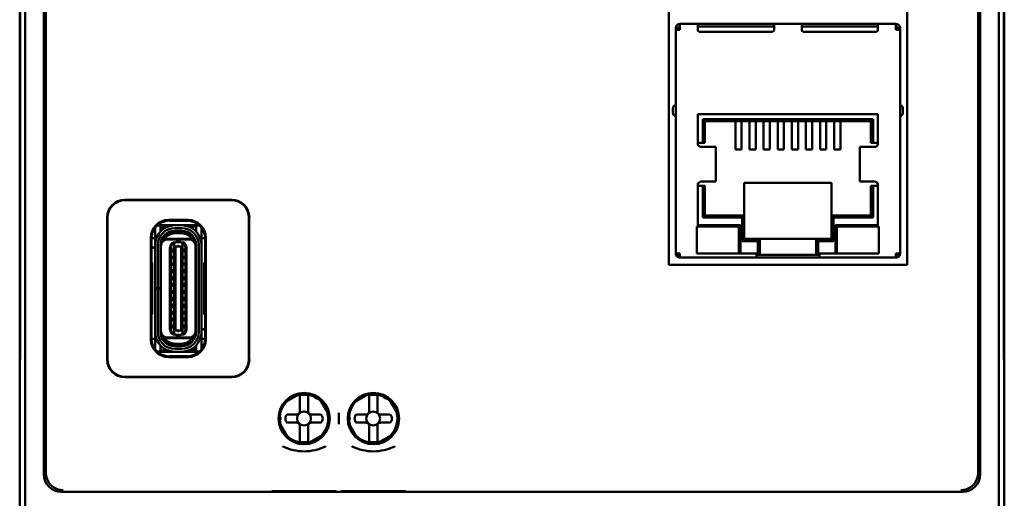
# Model space of a CAD drawing. Header units: inches. Extents: x 1 to 24, y 0.4 to 18.8.
# Tile 4 of 17: x 9.3 to 12.1, y 8.3 to 9.6. Entities that reach past the tile are written whole.
import ezdxf

# ---------------------------------------------------------------- set-up
doc = ezdxf.new("R2010")
doc.units = ezdxf.units.IN
doc.header["$LTSCALE"] = 0.8
doc.header["$MEASUREMENT"] = 0
doc.layers.add('Visible (ANSI)', color=7, linetype='Continuous', lineweight=50)

msp = doc.modelspace()

# ---------------------------------------------------------------- linework, layer by layer
at = {"layer": 'Visible (ANSI)'}
for p, q in [((9.3605, 7.8444), (9.3605, 11.2128)), ((12.1289, 11.2128), (12.1289, 7.8444)), ((9.4134, 10.7071), (9.4134, 8.3501)), ((12.076, 8.3501), (12.076, 10.7071)), ((9.4189, 8.4296), (9.4189, 10.4901)), ((12.0704, 10.4901), (12.0704, 8.4296)), ((9.3447, 10.4036), (9.3447, 8.6536)), ((12.1447, 8.6536), (12.1447, 10.4036)), ((9.3455, 8.7045), (9.3455, 10.3527)), ((9.3456, 10.3548), (9.3456, 8.7024)), ((11.1909, 8.9462), (11.1909, 10.3408)), ((11.8687, 10.3408), (11.8687, 8.9462)), ((12.1437, 8.7024), (12.1437, 10.3548)), ((12.1438, 10.3527), (12.1438, 8.7045)), ((11.2104, 9.6148), (11.2104, 9.62)), ((11.2182, 9.62), (11.2104, 9.62)), ((11.2222, 9.6148), (11.2104, 9.6148)), ((11.2104, 8.9834), (11.2104, 9.6148)), ((11.2182, 9.6148), (11.2182, 9.62)), ((11.2194, 9.62), (11.2194, 9.6148)), ((11.2222, 9.62), (11.2194, 9.62)), ((11.2222, 9.6318), (11.2733, 9.6318)), ((11.2222, 9.62), (11.2222, 9.6318)), ((11.2222, 9.6148), (11.2222, 9.62)), ((11.2733, 9.6318), (11.2733, 9.62)), ((11.2733, 9.6318), (11.2773, 9.6318)), ((11.4899, 9.6239), (11.2733, 9.6239)), ((11.2733, 9.6133), (11.2733, 9.62)), ((11.2773, 9.6318), (11.4859, 9.6318)), ((11.4859, 9.6094), (11.2773, 9.6094)), ((11.4859, 9.6318), (11.4899, 9.6318)), ((11.4899, 9.6318), (11.5686, 9.6318)), ((11.4899, 9.62), (11.4899, 9.6318)), ((11.4899, 9.62), (11.4899, 9.6133)), ((11.5726, 9.6318), (11.5686, 9.6318)), ((11.5686, 9.62), (11.5686, 9.6318)), ((11.7852, 9.6239), (11.5686, 9.6239)), ((11.5686, 9.62), (11.5686, 9.6133)), ((11.7812, 9.6318), (11.5726, 9.6318)), ((11.5726, 9.6094), (11.7812, 9.6094)), ((11.7852, 9.6318), (11.7812, 9.6318)), ((11.7852, 9.6318), (11.8363, 9.6318)), ((11.7852, 9.6318), (11.7852, 9.62)), ((11.7852, 9.6133), (11.7852, 9.62)), ((11.8363, 9.6318), (11.8363, 9.62)), ((11.8363, 9.62), (11.8391, 9.62)), ((11.8363, 9.6148), (11.8363, 9.62)), ((11.8363, 9.6148), (11.8481, 9.6148)), ((11.8391, 9.6148), (11.8391, 9.62)), ((11.8403, 9.62), (11.8481, 9.62)), ((11.8403, 9.62), (11.8403, 9.6148)), ((11.8481, 9.62), (11.8481, 9.6148)), ((11.8481, 9.6148), (11.8481, 8.9834)), ((11.2025, 9.3928), (11.2025, 9.3771)), ((11.856, 9.3771), (11.856, 9.3928)), ((11.7852, 9.3747), (11.2733, 9.3747)), ((11.2733, 9.3747), (11.2733, 9.2893)), ((11.2871, 9.2932), (11.2871, 9.3609)), ((11.2871, 9.3609), (11.7714, 9.3609)), ((11.293, 9.355), (11.2871, 9.3609)), ((11.293, 9.355), (11.293, 9.2932)), ((11.7655, 9.355), (11.293, 9.355)), ((11.3798, 9.355), (11.3798, 9.3404)), ((11.3976, 9.355), (11.3976, 9.3404)), ((11.42, 9.355), (11.42, 9.3404)), ((11.4377, 9.355), (11.4377, 9.3404)), ((11.4602, 9.355), (11.4602, 9.3404)), ((11.4779, 9.355), (11.4779, 9.3404)), ((11.5003, 9.355), (11.5003, 9.3404)), ((11.518, 9.355), (11.518, 9.3404)), ((11.5405, 9.355), (11.5405, 9.3404)), ((11.5582, 9.355), (11.5582, 9.3404)), ((11.5806, 9.355), (11.5806, 9.3404)), ((11.5983, 9.355), (11.5983, 9.3404)), ((11.6208, 9.355), (11.6208, 9.3404)), ((11.6385, 9.355), (11.6385, 9.3404)), ((11.6609, 9.355), (11.6609, 9.3404)), ((11.6787, 9.355), (11.6787, 9.3404)), ((11.7655, 9.355), (11.7714, 9.3609)), ((11.7655, 9.2932), (11.7655, 9.355)), ((11.7714, 9.3609), (11.7714, 9.2932)), ((11.7852, 9.2893), (11.7852, 9.3747)), ((11.3798, 9.318), (11.3798, 9.3404)), ((11.3976, 9.318), (11.3976, 9.3404)), ((11.42, 9.318), (11.42, 9.3404)), ((11.4377, 9.318), (11.4377, 9.3404)), ((11.4602, 9.318), (11.4602, 9.3404)), ((11.4779, 9.318), (11.4779, 9.3404)), ((11.5003, 9.318), (11.5003, 9.3404)), ((11.518, 9.318), (11.518, 9.3404)), ((11.5405, 9.318), (11.5405, 9.3404)), ((11.5582, 9.318), (11.5582, 9.3404)), ((11.5806, 9.318), (11.5806, 9.3404)), ((11.5983, 9.318), (11.5983, 9.3404)), ((11.6208, 9.318), (11.6208, 9.3404)), ((11.6385, 9.318), (11.6385, 9.3404)), ((11.6609, 9.318), (11.6609, 9.3404)), ((11.6787, 9.318), (11.6787, 9.3404)), ((11.3798, 9.318), (11.3798, 9.2746)), ((11.3976, 9.318), (11.3976, 9.2746)), ((11.42, 9.318), (11.42, 9.2746)), ((11.4377, 9.318), (11.4377, 9.2746)), ((11.4602, 9.318), (11.4602, 9.2746)), ((11.4779, 9.318), (11.4779, 9.2746)), ((11.5003, 9.318), (11.5003, 9.2746)), ((11.518, 9.318), (11.518, 9.2746)), ((11.5405, 9.318), (11.5405, 9.2746)), ((11.5582, 9.318), (11.5582, 9.2746)), ((11.5806, 9.318), (11.5806, 9.2746)), ((11.5983, 9.318), (11.5983, 9.2746)), ((11.6208, 9.318), (11.6208, 9.2746)), ((11.6385, 9.318), (11.6385, 9.2746)), ((11.6609, 9.318), (11.6609, 9.2746)), ((11.6787, 9.318), (11.6787, 9.2746)), ((11.2733, 9.2932), (11.2871, 9.2932)), ((11.2926, 9.2814), (11.2836, 9.2814)), ((11.2871, 9.2932), (11.293, 9.2932)), ((11.2926, 9.2814), (11.3242, 9.2814)), ((11.3242, 9.2814), (11.3246, 9.2814)), ((11.3246, 9.183), (11.3246, 9.2814)), ((11.3798, 9.2746), (11.3976, 9.2746)), ((11.42, 9.2746), (11.4377, 9.2746)), ((11.4602, 9.2746), (11.4779, 9.2746)), ((11.5003, 9.2746), (11.518, 9.2746)), ((11.5582, 9.2746), (11.5405, 9.2746)), ((11.5983, 9.2746), (11.5806, 9.2746)), ((11.6385, 9.2746), (11.6208, 9.2746)), ((11.6787, 9.2746), (11.6609, 9.2746)), ((11.7339, 9.2814), (11.7343, 9.2814)), ((11.7339, 9.183), (11.7339, 9.2814)), ((11.7343, 9.2814), (11.7659, 9.2814)), ((11.7655, 9.2932), (11.7714, 9.2932)), ((11.7749, 9.2814), (11.7659, 9.2814)), ((11.7714, 9.2932), (11.7852, 9.2932)), ((11.2733, 9.1751), (11.2733, 9.0546)), ((11.2871, 9.1711), (11.2733, 9.1711)), ((11.2836, 9.183), (11.2926, 9.183)), ((11.2871, 9.0802), (11.2871, 9.1711)), ((11.293, 9.1711), (11.2871, 9.1711)), ((11.2926, 9.183), (11.3242, 9.183)), ((11.293, 9.1711), (11.293, 9.0861)), ((11.3242, 9.183), (11.3246, 9.183)), ((11.6533, 9.179), (11.4052, 9.179)), ((11.4052, 9.179), (11.4052, 9.0861)), ((11.6533, 9.0861), (11.6533, 9.179)), ((11.7339, 9.183), (11.7343, 9.183)), ((11.7343, 9.183), (11.7659, 9.183)), ((11.7714, 9.1711), (11.7655, 9.1711)), ((11.7655, 9.0861), (11.7655, 9.1711)), ((11.7659, 9.183), (11.7749, 9.183)), ((11.7852, 9.1711), (11.7714, 9.1711)), ((11.7714, 9.1711), (11.7714, 9.0802)), ((11.7852, 9.0546), (11.7852, 9.1751)), ((9.6437, 9.1311), (9.9477, 9.1311)), ((9.9467, 9.1301), (9.6447, 9.1301)), ((9.5937, 8.6761), (9.5937, 9.0811)), ((9.5947, 9.0801), (9.5947, 8.6771)), ((9.7677, 9.0736), (9.8237, 9.0736)), ((9.9967, 8.6771), (9.9967, 9.0801)), ((9.9977, 9.0811), (9.9977, 8.6761)), ((11.293, 9.0861), (11.2871, 9.0802)), ((11.3993, 9.0802), (11.2871, 9.0802)), ((11.293, 9.0861), (11.4052, 9.0861)), ((11.3993, 9.0802), (11.4052, 9.0861)), ((11.3993, 9.0137), (11.3993, 9.0802)), ((11.4052, 9.0861), (11.4052, 9.0196)), ((11.6533, 9.0861), (11.7655, 9.0861)), ((11.6533, 9.0861), (11.6592, 9.0802)), ((11.6533, 9.0196), (11.6533, 9.0861)), ((11.7714, 9.0802), (11.6592, 9.0802)), ((11.6592, 9.0802), (11.6592, 9.0137)), ((11.7655, 9.0861), (11.7714, 9.0802)), ((9.7295, 9.0459), (9.7295, 9.0514)), ((9.7295, 9.0121), (9.7295, 9.0459)), ((9.7453, 9.0577), (9.7351, 9.0577)), ((9.759, 9.0587), (9.7362, 9.0587)), ((9.7453, 9.0459), (9.7453, 9.0577)), ((9.7502, 9.0548), (9.7453, 9.0548)), ((9.7453, 9.0413), (9.7453, 9.0459)), ((9.7472, 9.0432), (9.7472, 9.0469)), ((9.7512, 9.0469), (9.7512, 9.0466)), ((9.759, 9.0587), (9.8552, 9.0587)), ((9.7656, 9.0548), (9.759, 9.0548)), ((9.7697, 9.0716), (9.7697, 9.0716)), ((9.7697, 9.0716), (9.8217, 9.0716)), ((9.8055, 9.0585), (9.7858, 9.0585)), ((9.7858, 9.0506), (9.8055, 9.0506)), ((9.8217, 9.0716), (9.8217, 9.0716)), ((9.8461, 9.0548), (9.8257, 9.0548)), ((9.8562, 9.0577), (9.8461, 9.0577)), ((9.8461, 9.0577), (9.8461, 9.0459)), ((9.8461, 9.0459), (9.8461, 9.0413)), ((9.8618, 9.0459), (9.8618, 9.0514)), ((9.8618, 9.0121), (9.8618, 9.0459)), ((11.2704, 9.0546), (11.2704, 8.9782)), ((11.2733, 9.0546), (11.2704, 9.0546)), ((11.394, 9.0586), (11.2733, 9.0586)), ((11.3861, 9.0546), (11.2743, 9.0546)), ((11.3901, 8.9822), (11.3901, 9.0507)), ((11.394, 8.9782), (11.394, 9.0586)), ((11.6645, 8.9782), (11.6645, 9.0586)), ((11.6645, 9.0586), (11.7852, 9.0586)), ((11.6684, 9.0507), (11.6684, 8.9822)), ((11.7842, 9.0546), (11.6724, 9.0546)), ((11.7881, 9.0546), (11.7852, 9.0546)), ((11.7881, 8.9782), (11.7881, 9.0546)), ((9.7177, 8.7336), (9.7177, 9.0236)), ((9.7295, 9.0223), (9.7197, 9.0223)), ((9.7197, 9.0216), (9.7197, 9.0216)), ((9.7197, 8.954), (9.7197, 9.0216)), ((9.7509, 9.0203), (9.7495, 9.0203)), ((9.7512, 9.0233), (9.7512, 9.0209)), ((9.7527, 9.0195), (9.7572, 9.0195)), ((9.8341, 9.0195), (9.7572, 9.0195)), ((9.8252, 9.0184), (9.7661, 9.0184)), ((9.7858, 9.0416), (9.7858, 9.0428)), ((9.8055, 9.0428), (9.7858, 9.0428)), ((9.8055, 9.0416), (9.7858, 9.0416)), ((9.8055, 9.0357), (9.7858, 9.0357)), ((9.8055, 9.0416), (9.8055, 9.0428)), ((9.8387, 9.0195), (9.8341, 9.0195)), ((9.8717, 9.0223), (9.8618, 9.0223)), ((9.8717, 9.0216), (9.8717, 9.0216)), ((9.8717, 9.0216), (9.8717, 8.954)), ((9.8737, 9.0236), (9.8737, 8.7336)), ((11.3993, 9.0137), (11.4052, 9.0196)), ((11.4052, 9.0196), (11.4493, 9.0196)), ((11.4434, 9.0137), (11.4493, 9.0196)), ((11.4493, 9.0196), (11.4493, 8.9782)), ((11.4493, 9.0196), (11.6092, 9.0196)), ((11.6092, 9.0196), (11.6533, 9.0196)), ((11.6092, 8.9782), (11.6092, 9.0196)), ((11.6151, 9.0137), (11.6092, 9.0196)), ((11.6533, 9.0196), (11.6592, 9.0137)), ((9.7197, 8.9951), (9.7295, 8.9951)), ((9.7295, 8.9943), (9.7197, 8.9943)), ((9.7295, 9.0022), (9.7295, 9.0121)), ((9.7295, 8.8798), (9.7295, 9.0022)), ((9.7374, 8.8798), (9.7374, 9.0022)), ((9.7453, 8.8798), (9.7453, 9.0022)), ((9.7453, 8.9951), (9.7464, 8.9951)), ((9.7464, 8.9943), (9.7453, 8.9943)), ((9.7464, 8.9987), (9.7464, 9.0022)), ((9.7464, 8.7585), (9.7464, 8.9987)), ((9.772, 8.7621), (9.772, 8.9951)), ((9.7752, 8.7613), (9.7752, 8.9959)), ((9.7819, 8.9924), (9.7819, 8.9813)), ((9.7819, 8.9924), (9.7838, 8.9924)), ((9.7838, 9.0071), (9.7874, 9.01)), ((9.7838, 9.0071), (9.7838, 9.0073)), ((9.7838, 9.0001), (9.7838, 9.0071)), ((9.7838, 9.0001), (9.7838, 8.7571)), ((9.7878, 8.9985), (9.7838, 9.0001)), ((9.7878, 9.0103), (9.7874, 9.01)), ((9.7894, 9.0109), (9.7878, 9.0109)), ((9.7937, 9.0103), (9.7878, 9.0103)), ((9.7878, 8.9985), (9.7878, 8.7587)), ((9.8035, 8.9985), (9.7878, 8.9985)), ((9.7937, 9.0117), (9.7917, 9.0117)), ((9.7976, 9.0117), (9.7937, 9.0117)), ((9.7937, 9.0103), (9.7937, 9.0117)), ((9.8035, 9.0103), (9.7937, 9.0103)), ((9.7976, 9.0117), (9.7976, 9.0103)), ((9.7996, 9.0117), (9.7976, 9.0117)), ((9.8035, 9.0109), (9.802, 9.0109)), ((9.8039, 9.01), (9.8035, 9.0103)), ((9.8075, 9.0001), (9.8035, 8.9985)), ((9.8035, 8.9985), (9.8035, 8.7587)), ((9.8075, 9.0071), (9.8039, 9.01)), ((9.8075, 9.0071), (9.8075, 9.0073)), ((9.8075, 9.0001), (9.8075, 9.0071)), ((9.8075, 8.7571), (9.8075, 9.0001)), ((9.8075, 8.9924), (9.8094, 8.9924)), ((9.8094, 8.9813), (9.8094, 8.9924)), ((9.8162, 8.9959), (9.8162, 8.7613)), ((9.8193, 8.7621), (9.8193, 8.9951)), ((9.8449, 8.9987), (9.8449, 9.0022)), ((9.8449, 8.7585), (9.8449, 8.9987)), ((9.8461, 8.755), (9.8461, 9.0022)), ((9.8539, 9.0022), (9.8539, 8.755)), ((9.8618, 9.0022), (9.8618, 9.0121)), ((9.8618, 8.755), (9.8618, 9.0022)), ((11.4434, 9.0137), (11.3993, 9.0137)), ((11.4434, 8.9782), (11.4434, 9.0137)), ((11.6592, 9.0137), (11.6151, 9.0137)), ((11.6151, 9.0137), (11.6151, 8.9782)), ((9.7819, 8.9813), (9.7838, 8.9813)), ((9.7819, 8.9719), (9.7819, 8.9625)), ((9.7819, 8.9719), (9.7838, 8.9719)), ((9.7819, 8.9625), (9.7838, 8.9625)), ((9.8075, 8.9813), (9.8094, 8.9813)), ((9.8075, 8.9719), (9.8094, 8.9719)), ((9.8075, 8.9625), (9.8094, 8.9625)), ((9.8094, 8.9625), (9.8094, 8.9719)), ((11.2104, 8.9782), (11.2104, 8.9834)), ((11.2138, 8.9782), (11.2104, 8.9782)), ((11.2138, 8.9782), (11.2222, 8.9782)), ((11.2194, 8.9755), (11.2138, 8.9699)), ((11.2222, 8.9664), (11.2222, 8.9782)), ((11.2222, 8.9664), (11.4395, 8.9664)), ((11.2704, 8.9782), (11.4395, 8.9782)), ((11.4395, 8.9782), (11.4395, 8.9664)), ((11.4418, 8.9743), (11.4395, 8.9743)), ((11.4395, 8.9664), (11.619, 8.9664)), ((11.4418, 8.9743), (11.4493, 8.9743)), ((11.4493, 8.9782), (11.4493, 8.9743)), ((11.4493, 8.9743), (11.6092, 8.9743)), ((11.6092, 8.9743), (11.6092, 8.9782)), ((11.6092, 8.9743), (11.6167, 8.9743)), ((11.619, 8.9743), (11.6167, 8.9743)), ((11.619, 8.9782), (11.7881, 8.9782)), ((11.619, 8.9664), (11.619, 8.9782)), ((11.619, 8.9664), (11.8363, 8.9664)), ((11.8363, 8.9782), (11.8447, 8.9782)), ((11.8363, 8.9664), (11.8363, 8.9782)), ((11.8391, 8.9755), (11.8447, 8.9699)), ((11.8447, 8.9782), (11.8481, 8.9782)), ((11.8481, 8.9834), (11.8481, 8.9782)), ((9.7218, 8.9519), (9.7197, 8.954)), ((9.7218, 8.8053), (9.7218, 8.9519)), ((9.7819, 8.9522), (9.7819, 8.9428)), ((9.7819, 8.9522), (9.7838, 8.9522)), ((9.7819, 8.9428), (9.7838, 8.9428)), ((9.7819, 8.9333), (9.7819, 8.9223)), ((9.7819, 8.9333), (9.7838, 8.9333)), ((9.8075, 8.9522), (9.8094, 8.9522)), ((9.8075, 8.9428), (9.8094, 8.9428)), ((9.8075, 8.9333), (9.8094, 8.9333)), ((9.8094, 8.9428), (9.8094, 8.9522)), ((9.8094, 8.9223), (9.8094, 8.9333)), ((9.8717, 8.954), (9.8695, 8.9519)), ((9.8695, 8.9519), (9.8695, 8.8053)), ((11.8687, 8.9462), (11.1909, 8.9462)), ((9.7464, 8.9168), (9.7453, 8.9175)), ((9.7819, 8.9223), (9.7838, 8.9223)), ((9.7819, 8.9136), (9.7819, 8.9026)), ((9.7819, 8.9136), (9.7838, 8.9136)), ((9.8075, 8.9223), (9.8094, 8.9223)), ((9.8075, 8.9136), (9.8094, 8.9136)), ((9.8094, 8.9026), (9.8094, 8.9136)), ((9.8461, 8.9175), (9.8449, 8.9168)), ((9.7295, 8.8786), (9.7295, 8.8798)), ((9.7295, 8.8798), (9.7374, 8.8798)), ((9.7374, 8.8786), (9.7295, 8.8786)), ((9.7295, 8.755), (9.7295, 8.8786)), ((9.7453, 8.8798), (9.7374, 8.8798)), ((9.7453, 8.8786), (9.7374, 8.8786)), ((9.7374, 8.755), (9.7374, 8.8786)), ((9.7453, 8.8798), (9.7453, 8.8786)), ((9.7453, 8.755), (9.7453, 8.8786)), ((9.7819, 8.9026), (9.7838, 8.9026)), ((9.7819, 8.8939), (9.7819, 8.8829)), ((9.7819, 8.8939), (9.7838, 8.8939)), ((9.7819, 8.8829), (9.7838, 8.8829)), ((9.8075, 8.9026), (9.8094, 8.9026)), ((9.8075, 8.8939), (9.8094, 8.8939)), ((9.8075, 8.8829), (9.8094, 8.8829)), ((9.8094, 8.8829), (9.8094, 8.8939)), ((9.7819, 8.8743), (9.7819, 8.8632)), ((9.7819, 8.8743), (9.7838, 8.8743)), ((9.7819, 8.8632), (9.7838, 8.8632)), ((9.7819, 8.8546), (9.7819, 8.8436)), ((9.7819, 8.8546), (9.7838, 8.8546)), ((9.8075, 8.8743), (9.8094, 8.8743)), ((9.8075, 8.8632), (9.8094, 8.8632)), ((9.8075, 8.8546), (9.8094, 8.8546)), ((9.8094, 8.8632), (9.8094, 8.8743)), ((9.8094, 8.8436), (9.8094, 8.8546)), ((9.7464, 8.8404), (9.7453, 8.8397)), ((9.7819, 8.8436), (9.7838, 8.8436)), ((9.7819, 8.8349), (9.7819, 8.8239)), ((9.7819, 8.8349), (9.7838, 8.8349)), ((9.7819, 8.8239), (9.7838, 8.8239)), ((9.8075, 8.8436), (9.8094, 8.8436)), ((9.8075, 8.8349), (9.8094, 8.8349)), ((9.8075, 8.8239), (9.8094, 8.8239)), ((9.8094, 8.8239), (9.8094, 8.8349)), ((9.8461, 8.8397), (9.8449, 8.8404)), ((9.7197, 8.8032), (9.7218, 8.8053)), ((9.7197, 8.7356), (9.7197, 8.8032)), ((9.7819, 8.8144), (9.7819, 8.805)), ((9.7819, 8.8144), (9.7838, 8.8144)), ((9.7819, 8.805), (9.7838, 8.805)), ((9.7819, 8.7947), (9.7819, 8.7853)), ((9.7819, 8.7947), (9.7838, 8.7947)), ((9.8075, 8.8144), (9.8094, 8.8144)), ((9.8075, 8.805), (9.8094, 8.805)), ((9.8075, 8.7947), (9.8094, 8.7947)), ((9.8094, 8.805), (9.8094, 8.8144)), ((9.8094, 8.7853), (9.8094, 8.7947)), ((9.8695, 8.8053), (9.8717, 8.8032)), ((9.8717, 8.8032), (9.8717, 8.7356)), ((9.7819, 8.7853), (9.7838, 8.7853)), ((9.7819, 8.7758), (9.7819, 8.7648)), ((9.7819, 8.7758), (9.7838, 8.7758)), ((9.7819, 8.7648), (9.7838, 8.7648)), ((9.8075, 8.7853), (9.8094, 8.7853)), ((9.8075, 8.7758), (9.8094, 8.7758)), ((9.8075, 8.7648), (9.8094, 8.7648)), ((9.8094, 8.7648), (9.8094, 8.7758)), ((9.7295, 8.7451), (9.7295, 8.755)), ((9.7295, 8.7113), (9.7295, 8.7451)), ((9.7464, 8.755), (9.7464, 8.7585)), ((9.7572, 8.7376), (9.7527, 8.7376)), ((9.8341, 8.7376), (9.7572, 8.7376)), ((9.8252, 8.7388), (9.7661, 8.7388)), ((9.7838, 8.7571), (9.7878, 8.7587)), ((9.7838, 8.7501), (9.7838, 8.7571)), ((9.7838, 8.7501), (9.7874, 8.7472)), ((9.7838, 8.7499), (9.7838, 8.7501)), ((9.7874, 8.7472), (9.7878, 8.7469)), ((9.8035, 8.7587), (9.7878, 8.7587)), ((9.7878, 8.7469), (9.7937, 8.7469)), ((9.7894, 8.7463), (9.7878, 8.7463)), ((9.7937, 8.7455), (9.7917, 8.7455)), ((9.7937, 8.7469), (9.8035, 8.7469)), ((9.7937, 8.7455), (9.7937, 8.7469)), ((9.7976, 8.7455), (9.7937, 8.7455)), ((9.7976, 8.7469), (9.7976, 8.7455)), ((9.7996, 8.7455), (9.7976, 8.7455)), ((9.8035, 8.7463), (9.802, 8.7463)), ((9.8035, 8.7587), (9.8075, 8.7571)), ((9.8039, 8.7472), (9.8035, 8.7469)), ((9.8039, 8.7472), (9.8075, 8.7501)), ((9.8075, 8.7501), (9.8075, 8.7571)), ((9.8075, 8.7499), (9.8075, 8.7501)), ((9.8387, 8.7376), (9.8341, 8.7376)), ((9.8401, 8.7363), (9.8401, 8.7339)), ((9.8405, 8.7369), (9.8418, 8.7369)), ((9.8449, 8.7628), (9.8461, 8.7628)), ((9.8461, 8.7621), (9.8449, 8.7621)), ((9.8449, 8.755), (9.8449, 8.7585)), ((9.8618, 8.7628), (9.8717, 8.7628)), ((9.8717, 8.7621), (9.8618, 8.7621)), ((9.8618, 8.7451), (9.8618, 8.755)), ((9.8618, 8.7113), (9.8618, 8.7451)), ((9.7197, 8.7356), (9.7197, 8.7356)), ((9.7295, 8.7349), (9.7197, 8.7349)), ((9.7295, 8.7058), (9.7295, 8.7113)), ((9.7453, 8.7113), (9.7453, 8.7159)), ((9.7453, 8.6995), (9.7453, 8.7113)), ((9.8055, 8.7215), (9.7858, 8.7215)), ((9.8055, 8.7156), (9.7858, 8.7156)), ((9.7858, 8.7144), (9.7858, 8.7156)), ((9.8055, 8.7144), (9.7858, 8.7144)), ((9.8055, 8.7144), (9.8055, 8.7156)), ((9.8401, 8.7106), (9.8401, 8.7103)), ((9.8441, 8.714), (9.8441, 8.7103)), ((9.8461, 8.7159), (9.8461, 8.7113)), ((9.8461, 8.7113), (9.8461, 8.6995)), ((9.8717, 8.7349), (9.8618, 8.7349)), ((9.8618, 8.7058), (9.8618, 8.7113)), ((9.8717, 8.7356), (9.8717, 8.7356)), ((9.3455, 8.7045), (9.3451, 8.654)), ((9.3456, 8.7024), (9.3451, 8.649)), ((9.3456, 8.7045), (9.3455, 8.7045)), ((9.7351, 8.6995), (9.7453, 8.6995)), ((9.8323, 8.6985), (9.7362, 8.6985)), ((9.7453, 8.7024), (9.7656, 8.7024)), ((9.8237, 8.6836), (9.7677, 8.6836)), ((9.7697, 8.6856), (9.7697, 8.6856)), ((9.8217, 8.6856), (9.7697, 8.6856)), ((9.8055, 8.7065), (9.7858, 8.7065)), ((9.8055, 8.6987), (9.7858, 8.6987)), ((9.8217, 8.6856), (9.8217, 8.6856)), ((9.8257, 8.7024), (9.8323, 8.7024)), ((9.8552, 8.6985), (9.8323, 8.6985)), ((9.8411, 8.7024), (9.8461, 8.7024)), ((9.8461, 8.6995), (9.8562, 8.6995)), ((12.1438, 8.7045), (12.1437, 8.7045)), ((12.1442, 8.649), (12.1437, 8.7024)), ((12.1442, 8.654), (12.1438, 8.7045)), ((9.3447, 8.6536), (9.3451, 8.654)), ((9.3447, 8.6536), (9.3452, 8.6536)), ((9.3447, 8.6536), (9.3447, 8.6486)), ((9.3451, 8.654), (9.3452, 8.654)), ((12.1447, 8.6536), (12.1442, 8.654)), ((12.1442, 8.654), (12.1442, 8.654)), ((12.1442, 8.6536), (12.1447, 8.6536)), ((12.1447, 8.6486), (12.1447, 8.6536)), ((9.3451, 8.649), (9.3447, 8.6486)), ((9.3447, 8.6486), (9.3447, 7.8286)), ((9.9477, 8.6261), (9.6437, 8.6261)), ((9.6447, 8.6271), (9.9467, 8.6271)), ((12.1447, 8.6486), (12.1442, 8.649)), ((12.1447, 7.8286), (12.1447, 8.6486)), ((10.0996, 8.5549), (10.1399, 8.5782)), ((10.1414, 8.5649), (10.1414, 8.5729)), ((10.165, 8.5649), (10.165, 8.5729)), ((10.2964, 8.5549), (10.3368, 8.5782)), ((10.3383, 8.5649), (10.3383, 8.5729)), ((10.3619, 8.5649), (10.3619, 8.5729)), ((10.1414, 8.5283), (10.1414, 8.5649)), ((10.165, 8.5283), (10.165, 8.5649)), ((10.1996, 8.5622), (10.2228, 8.5219)), ((10.3383, 8.5283), (10.3383, 8.5649)), ((10.3619, 8.5283), (10.3619, 8.5649)), ((10.3964, 8.5622), (10.4197, 8.5219)), ((10.1056, 8.5204), (10.1335, 8.5204)), ((10.1729, 8.5204), (10.2009, 8.5204)), ((10.252, 8.5249), (10.252, 8.4921)), ((10.3024, 8.5204), (10.3304, 8.5204)), ((10.3698, 8.5204), (10.3977, 8.5204)), ((10.1069, 8.455), (10.0836, 8.4953)), ((10.1335, 8.4968), (10.1056, 8.4968)), ((10.1414, 8.4889), (10.1414, 8.4523)), ((10.165, 8.4889), (10.165, 8.4523)), ((10.2009, 8.4968), (10.1729, 8.4968)), ((10.3038, 8.455), (10.2805, 8.4953)), ((10.3304, 8.4968), (10.3024, 8.4968)), ((10.3383, 8.4889), (10.3383, 8.4523)), ((10.3619, 8.4889), (10.3619, 8.4523)), ((10.3977, 8.4968), (10.3698, 8.4968)), ((10.2069, 8.4623), (10.1665, 8.439)), ((10.4037, 8.4623), (10.3634, 8.439)), ((10.1414, 8.4523), (10.1414, 8.4443)), ((10.165, 8.4523), (10.165, 8.4443)), ((10.3383, 8.4523), (10.3383, 8.4443)), ((10.3619, 8.4523), (10.3619, 8.4443)), ((9.4634, 8.3001), (12.026, 8.3001))]:
    msp.add_line(p, q, dxfattribs=at)
for centre, radius in [((10.1536, 8.5085), 0.073), ((10.1532, 8.5086), 0.0709), ((10.3504, 8.5085), 0.073), ((10.3501, 8.5086), 0.0709), ((10.1532, 8.5086), 0.0197), ((10.3501, 8.5086), 0.0197)]:
    msp.add_circle(centre, radius, dxfattribs=at)
for centre, radius, start, end in [((11.2222, 9.62), 0.0118, 90, 180), ((11.2222, 9.62), 0.00394, 90, 180), ((11.2773, 9.6133), 0.00394, 180, 270), ((11.4859, 9.6133), 0.00394, 270, 0), ((11.5726, 9.6133), 0.00394, 180, 270), ((11.7812, 9.6133), 0.00394, 270, 0), ((11.8363, 9.62), 0.0118, 0, 90), ((11.8363, 9.62), 0.00394, 0, 90), ((11.2104, 9.3928), 0.00787, 90, 180), ((11.8481, 9.3928), 0.00787, 0, 90), ((11.2104, 9.3771), 0.00787, 180, 270), ((11.8481, 9.3771), 0.00787, 270, 0), ((9.7858, 9.0022), 0.0563, 90, 180), ((9.7858, 9.0022), 0.0484, 90, 180), ((9.759, 9.0469), 0.0118, 138.1897, 180), ((9.759, 9.0469), 0.0118, 90, 138.1897), ((9.759, 9.0469), 0.00787, 90, 180), ((9.8055, 9.0022), 0.0563, 0, 90), ((9.8055, 9.0022), 0.0484, 0, 90), ((11.2743, 9.0507), 0.00394, 90, 180), ((11.3861, 9.0507), 0.00394, 0, 90), ((11.6724, 9.0507), 0.00394, 90, 180), ((11.7842, 9.0507), 0.00394, 0, 90), ((9.7858, 9.0022), 0.0406, 90, 180), ((9.7858, 9.0022), 0.0394, 90, 180), ((9.7661, 8.9987), 0.0197, 90, 180), ((9.7858, 9.0022), 0.0374, 152.4089, 170.8287), ((9.7858, 9.0022), 0.0335, 90, 148.8255), ((9.8055, 9.0022), 0.0406, 0, 90), ((9.8055, 9.0022), 0.0394, 0, 90), ((9.8055, 9.0022), 0.0335, 31.1746, 90), ((9.8252, 8.9987), 0.0197, 0, 90), ((9.8055, 9.0022), 0.0374, 9.1714, 27.5911), ((9.7878, 8.9951), 0.0157, 90, 180), ((9.787, 8.9959), 0.0118, 105.466, 180.1149), ((9.787, 8.9959), 0.0118, 103.9465, 105.466), ((9.7917, 9.0077), 0.00394, 90, 139.4584), ((9.7996, 9.0077), 0.00394, 40.5416, 90), ((9.8035, 8.9951), 0.0157, 0, 90), ((9.8043, 8.9959), 0.0118, 74.534, 76.0536), ((9.8043, 8.9959), 0.0118, 359.8851, 74.534), ((11.2222, 8.9782), 0.0118, 225, 270), ((11.2261, 8.9822), 0.00787, 210, 240), ((11.2222, 8.9782), 0.00394, 225, 270), ((11.2743, 8.9822), 0.00394, 180, 270), ((11.3861, 8.9822), 0.00394, 270, 0), ((11.6724, 8.9822), 0.00394, 180, 270), ((11.7842, 8.9822), 0.00394, 270, 0), ((11.8324, 8.9822), 0.00787, 300, 330), ((11.8363, 8.9782), 0.00394, 270, 315), ((11.8363, 8.9782), 0.0118, 270, 315), ((9.7492, 8.9379), 0.00394, 180, 225.5728), ((9.8421, 8.9379), 0.00394, 314.4268, 0), ((9.7492, 8.8193), 0.00394, 134.4273, 180), ((9.8421, 8.8193), 0.00394, 0, 45.5732), ((9.7858, 8.755), 0.0563, 180, 270), ((9.7858, 8.755), 0.0484, 180, 270), ((9.7858, 8.755), 0.0406, 180, 270), ((9.7661, 8.7585), 0.0197, 180, 270), ((9.7858, 8.755), 0.0394, 180, 270), ((9.7858, 8.755), 0.0374, 189.1714, 207.5911), ((9.7858, 8.755), 0.0335, 211.1746, 270), ((9.7878, 8.7621), 0.0157, 180, 270), ((9.787, 8.7613), 0.0118, 179.8999, 254.534), ((9.787, 8.7613), 0.0118, 254.534, 256.0535), ((9.7917, 8.7495), 0.00394, 220.5416, 270), ((9.7996, 8.7495), 0.00394, 270, 319.4584), ((9.8035, 8.7621), 0.0157, 270, 0), ((9.8055, 8.755), 0.0394, 270, 0), ((9.8055, 8.755), 0.0484, 270, 0), ((9.8055, 8.755), 0.0406, 270, 0), ((9.8055, 8.755), 0.0563, 270, 0), ((9.8055, 8.755), 0.0335, 270, 328.8255), ((9.8043, 8.7613), 0.0118, 283.9464, 285.466), ((9.8043, 8.7613), 0.0118, 285.466, 0.1149), ((9.8252, 8.7585), 0.0197, 270, 0), ((9.8055, 8.755), 0.0374, 332.4089, 350.8287), ((9.8323, 8.7103), 0.00787, 270, 0), ((9.8323, 8.7103), 0.0118, 318.1897, 0), ((9.8323, 8.7103), 0.0118, 270, 318.1897), ((10.1532, 8.5086), 0.0689, 64.8273, 106.2709), ((10.1532, 8.5086), 0.0675, 79.9256, 100.0744), ((10.3501, 8.5086), 0.0689, 64.8273, 106.2709), ((10.3501, 8.5086), 0.0675, 79.9256, 100.0744), ((10.1532, 8.5086), 0.0689, 133.7291, 175.1727), ((10.1532, 8.5086), 0.0689, 43.7291, 55.1727), ((10.3501, 8.5086), 0.0689, 133.7291, 175.1727), ((10.3501, 8.5086), 0.0689, 43.7291, 55.1727), ((10.1155, 8.5086), 0.0154, 129.9662, 230.0338), ((10.1335, 8.5283), 0.00787, 270, 0), ((10.1729, 8.5283), 0.00787, 180, 270), ((10.1532, 8.5086), 0.0689, 313.7291, 16.2709), ((10.191, 8.5086), 0.0154, 309.9662, 50.0338), ((10.3123, 8.5086), 0.0154, 129.9662, 230.0338), ((10.3304, 8.5283), 0.00787, 270, 0), ((10.3698, 8.5283), 0.00787, 180, 270), ((10.3501, 8.5086), 0.0689, 313.7291, 16.2709), ((10.3878, 8.5086), 0.0154, 309.9662, 50.0338), ((10.1532, 8.5086), 0.0689, 184.8273, 196.2709), ((10.1335, 8.4889), 0.00787, 0, 90), ((10.1729, 8.4889), 0.00787, 90, 180), ((10.3501, 8.5086), 0.0689, 184.8273, 196.2709), ((10.3304, 8.4889), 0.00787, 0, 90), ((10.3698, 8.4889), 0.00787, 90, 180), ((10.1532, 8.5086), 0.0689, 223.7291, 286.2709), ((10.3501, 8.5086), 0.0689, 223.7291, 286.2709), ((10.1532, 8.5086), 0.0675, 259.9256, 280.0744), ((10.3501, 8.5086), 0.0675, 259.9256, 280.0744)]:
    msp.add_arc(centre, radius, start, end, dxfattribs=at)
for centre, major_axis, ratio, start_param, end_param in [((9.6437, 9.0811), (-0.0354, 0.0354), 0.999924, 5.497825, 7.068545), ((9.6447, 9.0801), (-0.0354, 0.0354), 0.999924, 5.497825, 7.068545), ((9.9466, 9.0801), (0.0354, 0.0354), 0.999924, 5.497825, 7.068545), ((9.9477, 9.0811), (0.0354, 0.0354), 0.999924, 5.497825, 7.068545), ((9.7677, 9.0236), (-0.0354, 0.0354), 0.999924, 5.497825, 7.068545), ((9.8237, 9.0236), (0.0354, 0.0354), 0.999924, 5.497825, 7.068545), ((9.7697, 9.0216), (-0.0354, 0.0354), 0.999772, 5.497825, 7.068545), ((9.8217, 9.0216), (0.0354, 0.0354), 0.999772, 5.497825, 7.068545), ((11.4418, 8.9782), (0, -0.00394), 0.414214, 0, 1.570796), ((11.6167, 8.9782), (0, -0.00394), 0.414214, 4.712389, 6.283185), ((9.7677, 8.7336), (-0.0354, -0.0354), 0.999924, 5.497825, 7.068545), ((9.7697, 8.7356), (-0.0354, -0.0354), 0.999772, 5.497825, 7.068545), ((9.8217, 8.7356), (0.0354, -0.0354), 0.999772, 5.497825, 7.068545), ((9.8237, 8.7336), (0.0354, -0.0354), 0.999924, 5.497825, 7.068545), ((9.6437, 8.6761), (-0.0354, -0.0354), 0.999924, 5.497825, 7.068545), ((9.6447, 8.6771), (-0.0354, -0.0354), 0.999924, 5.497825, 7.068545), ((9.9466, 8.6771), (0.0354, -0.0354), 0.999924, 5.497825, 7.068545), ((9.9477, 8.6761), (0.0354, -0.0354), 0.999924, 5.497825, 7.068545), ((9.4178, 8.4296), (0, -0.125), 0.008727, 0.935984, 1.570796), ((12.0715, 8.4296), (0, 0.125), 0.008727, 1.570796, 2.205609), ((9.4634, 8.3501), (-0.0354, -0.0354), 0.999924, 5.497825, 7.068545), ((12.026, 8.3501), (0.0354, -0.0354), 0.999924, 5.497825, 7.068545)]:
    msp.add_ellipse(centre, major_axis=major_axis, ratio=ratio, start_param=start_param, end_param=end_param, dxfattribs=at)
for points, knots in [([(11.2733, 9.2893), (11.2733, 9.2872), (11.2745, 9.2851), (11.2784, 9.2822), (11.2811, 9.2814), (11.2836, 9.2814)], [0, 0, 0, 0, 0.5, 0.5, 1, 1, 1, 1]), ([(11.7749, 9.2814), (11.7774, 9.2814), (11.7801, 9.2822), (11.784, 9.2851), (11.7852, 9.2872), (11.7852, 9.2893)], [0, 0, 0, 0, 0.5, 0.5, 1, 1, 1, 1]), ([(11.2836, 9.183), (11.2811, 9.183), (11.2784, 9.1821), (11.2745, 9.1792), (11.2733, 9.1772), (11.2733, 9.1751)], [0, 0, 0, 0, 0.5, 0.5, 1, 1, 1, 1]), ([(11.7852, 9.1751), (11.7852, 9.1772), (11.784, 9.1792), (11.7801, 9.1821), (11.7774, 9.183), (11.7749, 9.183)], [0, 0, 0, 0, 0.5, 0.5, 1, 1, 1, 1]), ([(11.2182, 8.9782), (11.2182, 8.9777), (11.2183, 8.9772), (11.2187, 8.9763), (11.219, 8.9758), (11.2194, 8.9755)], [-0.01526468, -0.01526468, -0.01526468, -0.01526468, -0.00763234, -0.00763234, 0, 0, 0, 0]), ([(11.8391, 8.9755), (11.8395, 8.9758), (11.8398, 8.9763), (11.8402, 8.9772), (11.8403, 8.9777), (11.8403, 8.9782)], [-0.01526468, -0.01526468, -0.01526468, -0.01526468, -0.00763234, -0.00763234, 0, 0, 0, 0]), ([(10.1953, 8.5657), (10.1944, 8.5654), (10.1935, 8.5652), (10.1917, 8.5651), (10.1908, 8.5652), (10.1893, 8.5655), (10.1888, 8.5656), (10.1878, 8.566), (10.1872, 8.5663), (10.1862, 8.5669), (10.1857, 8.5672), (10.1848, 8.5679), (10.1844, 8.5683), (10.1834, 8.5694), (10.1829, 8.5702), (10.1821, 8.5718), (10.1818, 8.5727), (10.1816, 8.5735)], [-0.23858581, -0.23858581, -0.23858581, -0.23858581, -0.22644646, -0.22644646, -0.21716905, -0.21716905, -0.21253035, -0.21253035, -0.20789164, -0.20789164, -0.20325293, -0.20325293, -0.19861423, -0.19861423, -0.18933681, -0.18933681, -0.17719747, -0.17719747, -0.17719747, -0.17719747]), ([(10.3921, 8.5657), (10.3913, 8.5654), (10.3904, 8.5652), (10.3886, 8.5651), (10.3877, 8.5652), (10.3862, 8.5655), (10.3857, 8.5656), (10.3846, 8.566), (10.3841, 8.5663), (10.383, 8.5669), (10.3825, 8.5672), (10.3817, 8.5679), (10.3813, 8.5683), (10.3803, 8.5694), (10.3798, 8.5702), (10.379, 8.5718), (10.3786, 8.5727), (10.3785, 8.5735)], [-0.23858581, -0.23858581, -0.23858581, -0.23858581, -0.22644646, -0.22644646, -0.21716905, -0.21716905, -0.21253035, -0.21253035, -0.20789164, -0.20789164, -0.20325293, -0.20325293, -0.19861423, -0.19861423, -0.18933681, -0.18933681, -0.17719747, -0.17719747, -0.17719747, -0.17719747]), ([(10.0828, 8.5165), (10.0835, 8.5159), (10.0841, 8.5152), (10.085, 8.5137), (10.0855, 8.5129), (10.0859, 8.5114), (10.0861, 8.5109), (10.0863, 8.5098), (10.0863, 8.5092), (10.0863, 8.508), (10.0863, 8.5074), (10.0861, 8.5063), (10.0859, 8.5058), (10.0855, 8.5043), (10.085, 8.5035), (10.0841, 8.502), (10.0835, 8.5013), (10.0828, 8.5007)], [-0.23858581, -0.23858581, -0.23858581, -0.23858581, -0.22644646, -0.22644646, -0.21716905, -0.21716905, -0.21253035, -0.21253035, -0.20789164, -0.20789164, -0.20325293, -0.20325293, -0.19861423, -0.19861423, -0.18933681, -0.18933681, -0.17719747, -0.17719747, -0.17719747, -0.17719747]), ([(10.2797, 8.5165), (10.2803, 8.5159), (10.2809, 8.5152), (10.2819, 8.5137), (10.2823, 8.5129), (10.2828, 8.5114), (10.2829, 8.5109), (10.2831, 8.5098), (10.2832, 8.5092), (10.2832, 8.508), (10.2831, 8.5074), (10.2829, 8.5063), (10.2828, 8.5058), (10.2823, 8.5043), (10.2819, 8.5035), (10.2809, 8.502), (10.2803, 8.5013), (10.2797, 8.5007)], [-0.23858581, -0.23858581, -0.23858581, -0.23858581, -0.22644646, -0.22644646, -0.21716905, -0.21716905, -0.21253035, -0.21253035, -0.20789164, -0.20789164, -0.20325293, -0.20325293, -0.19861423, -0.19861423, -0.18933681, -0.18933681, -0.17719747, -0.17719747, -0.17719747, -0.17719747]), ([(10.0925, 8.4296), (10.0927, 8.4295), (10.0928, 8.4295), (10.1024, 8.4247), (10.1124, 8.4211), (10.1328, 8.4164), (10.1432, 8.4151), (10.164, 8.4151), (10.1743, 8.4164), (10.1948, 8.4211), (10.2048, 8.4247), (10.2144, 8.4295), (10.2145, 8.4295), (10.2146, 8.4296)], [-0.0011788, -0.0011788, -0.0011788, -0.0011788, 0, 0, 0.0804229, 0.0804229, 0.1594755, 0.1594755, 0.2385281, 0.2385281, 0.318951, 0.318951, 0.3201298, 0.3201298, 0.3201298, 0.3201298]), ([(10.2894, 8.4296), (10.2895, 8.4295), (10.2897, 8.4295), (10.2993, 8.4247), (10.3093, 8.4211), (10.3297, 8.4164), (10.34, 8.4151), (10.3609, 8.4151), (10.3712, 8.4164), (10.3916, 8.4211), (10.4016, 8.4247), (10.4112, 8.4295), (10.4114, 8.4295), (10.4115, 8.4296)], [-0.0011781, -0.0011781, -0.0011781, -0.0011781, 0, 0, 0.0804114, 0.0804114, 0.1594763, 0.1594763, 0.2385413, 0.2385413, 0.3189527, 0.3189527, 0.3201308, 0.3201308, 0.3201308, 0.3201308]), ([(9.4679, 8.3046), (9.4678, 8.3046), (9.4678, 8.3046), (9.4566, 8.3048), (9.4457, 8.3088), (9.4307, 8.3213), (9.4258, 8.328), (9.42, 8.3419), (9.4187, 8.3486), (9.4187, 8.3555)], [-0.0007616, -0.0007616, -0.0007616, -0.0007616, 0, 0, 0.1603062, 0.1603062, 0.2755389, 0.2755389, 0.3698341, 0.3698341, 0.3698341, 0.3698341]), ([(12.0706, 8.3555), (12.0706, 8.3486), (12.0693, 8.3419), (12.0635, 8.328), (12.0586, 8.3213), (12.0436, 8.3088), (12.0328, 8.3048), (12.0216, 8.3046), (12.0215, 8.3046), (12.0215, 8.3046)], [0, 0, 0, 0, 0.0646905, 0.0646905, 0.143745, 0.143745, 0.2537219, 0.2537219, 0.2542444, 0.2542444, 0.2542444, 0.2542444]), ([(10.0618, 8.3014), (10.0618, 8.3014), (10.062, 8.3014), (10.0632, 8.3015), (10.065, 8.3015), (10.0709, 8.3016), (10.0757, 8.3017), (10.088, 8.3018), (10.0955, 8.3019), (10.1123, 8.302), (10.1216, 8.302), (10.1409, 8.3021), (10.151, 8.3021), (10.1709, 8.3021), (10.1806, 8.302), (10.199, 8.302), (10.2075, 8.3019), (10.2224, 8.3018), (10.2287, 8.3017), (10.2385, 8.3016), (10.2421, 8.3015), (10.2443, 8.3014), (10.2446, 8.3014), (10.2446, 8.3014)], [-1.438219, -1.438219, -1.438219, -1.438219, -1.370912, -1.370912, -1.169349, -1.169349, -0.870969, -0.870969, -0.55534, -0.55534, -0.236893, -0.236893, 0.08224, 0.08224, 0.401468, 0.401468, 0.72036, 0.72036, 1.037853, 1.037853, 1.348223, 1.348223, 1.438219, 1.438219, 1.438219, 1.438219]), ([(10.2587, 8.3014), (10.2587, 8.3014), (10.2589, 8.3014), (10.2601, 8.3015), (10.2618, 8.3015), (10.2677, 8.3016), (10.2726, 8.3017), (10.2849, 8.3018), (10.2924, 8.3019), (10.3092, 8.302), (10.3185, 8.302), (10.3378, 8.3021), (10.3478, 8.3021), (10.3677, 8.3021), (10.3775, 8.302), (10.3958, 8.302), (10.4043, 8.3019), (10.4192, 8.3018), (10.4256, 8.3017), (10.4354, 8.3016), (10.439, 8.3015), (10.4411, 8.3014), (10.4415, 8.3014), (10.4415, 8.3014)], [-1.438219, -1.438219, -1.438219, -1.438219, -1.370912, -1.370912, -1.169349, -1.169349, -0.870969, -0.870969, -0.55534, -0.55534, -0.236893, -0.236893, 0.08224, 0.08224, 0.401468, 0.401468, 0.72036, 0.72036, 1.037853, 1.037853, 1.348223, 1.348223, 1.438219, 1.438219, 1.438219, 1.438219])]:
    msp.add_open_spline(points, degree=3, knots=knots, dxfattribs=at)
for points in [[(9.7937, 9), (9.795, 9), (9.7963, 9), (9.7976, 9)], [(11.2138, 8.9782), (11.2116, 8.98), (11.2104, 8.9816), (11.2104, 8.9834)], [(11.2104, 8.9782), (11.2104, 8.9751), (11.2116, 8.9721), (11.2138, 8.9699)], [(11.8481, 8.9834), (11.8481, 8.9816), (11.8469, 8.98), (11.8447, 8.9782)], [(11.8447, 8.9699), (11.8469, 8.9721), (11.8481, 8.9751), (11.8481, 8.9782)], [(9.7937, 8.7572), (9.795, 8.7571), (9.7963, 8.7571), (9.7976, 8.7572)]]:
    msp.add_open_spline(points, degree=3, dxfattribs=at)
for points, weights in [([(10.1414, 8.5751), (10.1414, 8.574), (10.1414, 8.5729)], [1.00171572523, 1.00182977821, 1.0016789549]), ([(10.165, 8.5729), (10.165, 8.574), (10.165, 8.5751)], [1.00167895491, 1.00182977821, 1.00171572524]), ([(10.3383, 8.5751), (10.3383, 8.574), (10.3383, 8.5729)], [1.00171572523, 1.0018297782, 1.0016789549]), ([(10.3619, 8.5729), (10.3619, 8.574), (10.3619, 8.5751)], [1.0016789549, 1.0018297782, 1.00171572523]), ([(10.1414, 8.4443), (10.1414, 8.4432), (10.1414, 8.4421)], [1.00167895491, 1.00182977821, 1.00171572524]), ([(10.165, 8.4421), (10.165, 8.4432), (10.165, 8.4443)], [1.00171572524, 1.00182977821, 1.00167895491]), ([(10.3383, 8.4443), (10.3383, 8.4432), (10.3383, 8.4421)], [1.0016789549, 1.0018297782, 1.00171572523]), ([(10.3619, 8.4421), (10.3619, 8.4432), (10.3619, 8.4443)], [1.00171572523, 1.0018297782, 1.0016789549])]:
    msp.add_rational_spline(points, weights, degree=2, dxfattribs=at)

doc.saveas('drawing.dxf')
